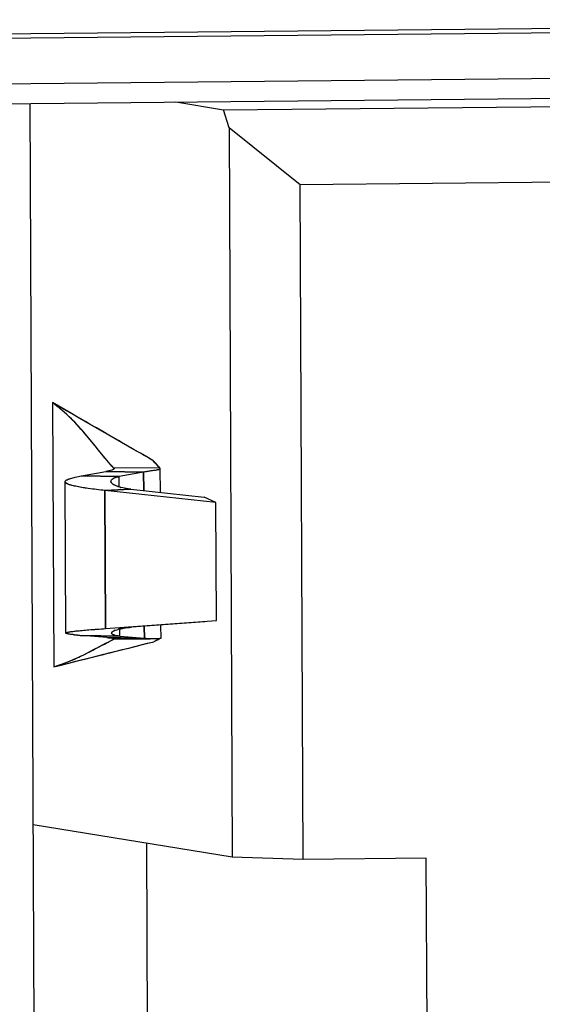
# Model space of a CAD drawing. Header units: millimetres. Extents: x 0 to 1750, y -1720 to 477.
# Tile 89 of 256: x 340.91 to 344.54, y -857.18 to -850.34. Entities that reach past the tile are written whole.
import ezdxf

# ---------------------------------------------------------------- set-up
doc = ezdxf.new("R2010")
doc.units = ezdxf.units.MM
doc.header["$LTSCALE"] = 92.51
for name, color, linetype in [('101301666_14DXF_CONTINUOUS_LINE', 7, 'CONTINUOUS'), ('101301666_DXF_CONTINUOUS_LINE', 7, 'CONTINUOUS'), ('DE-11-072043DXF_CONTINUOUS_LINE', 7, 'CONTINUOUS')]:
    doc.layers.add(name, color=color, linetype=linetype)

msp = doc.modelspace()

# ---------------------------------------------------------------- linework, layer by layer
at = {"layer": '101301666_14DXF_CONTINUOUS_LINE'}
for p, q in [((337.9459, -850.9513), (350.7161, -850.8246)), ((341.0349, -863.0401), (340.9818, -850.9212)), ((341.993, -850.9111), (342.3259, -850.9655)), ((342.3259, -850.9655), (345.6513, -850.9325)), ((342.3636, -851.0915), (342.3259, -850.9655)), ((342.8569, -851.4868), (342.3636, -851.0915)), ((342.3636, -851.0915), (342.3858, -856.1591)), ((345.4346, -851.4612), (342.8569, -851.4868)), ((342.8775, -856.1746), (342.8569, -851.4868)), ((341.1375, -853.0004), (341.1456, -854.8365)), ((341.8804, -853.4532), (341.5639, -853.4555)), ((341.5655, -853.4588), (341.5652, -853.4601)), ((341.8547, -853.4251), (341.8576, -853.4283)), ((341.8835, -853.4588), (341.8842, -853.6237)), ((341.3388, -853.5095), (341.5087, -853.479)), ((341.3388, -853.5095), (341.6003, -853.5138)), ((341.7701, -853.4834), (341.5087, -853.479)), ((341.7701, -853.4834), (341.6003, -853.5138)), ((341.6006, -853.5861), (341.6003, -853.5138)), ((341.7707, -853.6115), (341.7701, -853.4834)), ((341.2298, -854.6011), (341.2252, -853.5499)), ((341.6821, -853.602), (341.5011, -853.6108)), ((342.2718, -853.6934), (341.5011, -853.6108)), ((341.5011, -853.6108), (341.5053, -854.5699)), ((341.6821, -853.602), (342.1912, -853.6566)), ((342.2718, -853.6934), (342.1912, -853.6566)), ((342.2754, -854.513), (342.2718, -853.6934)), ((341.5053, -854.5699), (342.2754, -854.513)), ((342.195, -854.5235), (341.6863, -854.5611)), ((341.7752, -854.6367), (341.7748, -854.5546)), ((341.8882, -854.5462), (341.8886, -854.6381)), ((341.3117, -854.6155), (341.2903, -854.6134)), ((341.6051, -854.6227), (341.3436, -854.6183)), ((341.5137, -854.6323), (341.3436, -854.6183)), ((341.5137, -854.6323), (341.7492, -854.6362)), ((341.5137, -854.6323), (341.5144, -854.6324)), ((341.5964, -854.5746), (341.6126, -854.5709)), ((341.6051, -854.6227), (341.6049, -854.5727)), ((341.6051, -854.6227), (341.7752, -854.6367)), ((341.5704, -854.6404), (341.5707, -854.6409)), ((341.5707, -854.6423), (341.7801, -854.6407)), ((341.7447, -854.638), (341.7487, -854.638)), ((341.8502, -854.6567), (341.8405, -854.6615)), ((341.8502, -854.6567), (341.8453, -854.6591)), ((341.8656, -854.6386), (341.883, -854.6377)), ((341.8804, -854.6424), (341.8702, -854.6472)), ((341.8856, -854.64), (341.8753, -854.6448)), ((341.8856, -854.64), (341.8804, -854.6424)), ((341.883, -854.6377), (341.8854, -854.6376)), ((341.8858, -854.6376), (341.8881, -854.6377)), ((341.8881, -854.6377), (341.8886, -854.6381)), ((342.3858, -856.1591), (341.0037, -855.9335)), ((341.7998, -857.7683), (341.7924, -856.0622)), ((342.8775, -856.1746), (342.3858, -856.1591)), ((343.7334, -856.1661), (342.8775, -856.1746)), ((343.7418, -858.0852), (343.7334, -856.1661))]:
    msp.add_line(p, q, dxfattribs=at)
for centre, radius, start, end in [((343.0922, -852.3179), 1.6604, 220.78752, 221.81926), ((343.1642, -852.2535), 1.757, 221.95914, 223.06113), ((341.5576, -853.5464), 0.0145, 180.28129, 187.07934), ((341.5664, -853.5429), 0.024, 209.78711, 212.15403), ((341.5845, -853.5272), 0.048, 226.55466, 229.0574), ((341.6095, -853.4929), 0.0905, 237.82952, 239.00512), ((341.6149, -853.4839), 0.1011, 239.0206, 241.01512), ((341.6684, -853.3617), 0.2346, 250.50829, 251.10743), ((341.6968, -853.269), 0.3316, 254.66366, 255.2274), ((341.258, -854.5317), 0.0765, 255.10693, 255.71117), ((341.296, -854.3449), 0.2672, 260.1188, 260.42029), ((341.4254, -853.3363), 1.2842, 263.75983, 263.95788), ((341.5315, -852.2624), 2.3633, 264.66265, 264.80661), ((341.6093, -851.3903), 3.2389, 264.83205, 265.29487), ((341.5551, -854.6017), 0.00731, 172.6845, 180.21098), ((341.5631, -854.6058), 0.0165, 140.50408, 143.29664), ((341.5815, -854.627), 0.0446, 123.02367, 125.52998), ((341.6068, -854.6731), 0.0973, 114.51131, 115.28113), ((341.6129, -854.6866), 0.1121, 112.32807, 114.4784), ((341.6671, -854.8509), 0.2852, 104.34029, 105.02398), ((341.6956, -854.9752), 0.4128, 101.1581, 101.60068), ((341.8359, -853.9347), 0.7045, 268.86641, 269.08011), ((341.8357, -853.9596), 0.6796, 270.74121, 272.52924), ((342.5736, -856.1398), 1.6501, 115.23326, 116.00175), ((341.8861, -854.6837), 0.046, 90.35532, 90.84552)]:
    msp.add_arc(centre, radius, start, end, dxfattribs=at)
for points, knots in [([(341.835, -853.4026), (341.7769, -853.3691), (341.5443, -853.2353), (341.3118, -853.1011), (341.1375, -853.0004)], [0, 0, 0, 0, 0.249909, 1, 1, 1, 1]), ([(341.5639, -853.4555), (341.5297, -853.4189), (341.4658, -853.343), (341.3727, -853.2249), (341.267, -853.1068), (341.1839, -853.0351), (341.1375, -853.0004)], [0, 0, 0, 0, 0.24056, 0.475426, 0.721819, 1, 1, 1, 1]), ([(341.5652, -853.4601), (341.5644, -853.4623), (341.5587, -853.4662), (341.5474, -853.4704), (341.5299, -853.475), (341.5164, -853.4776), (341.5087, -853.479)], [0, 0, 0, 0, 0.11354, 0.315208, 0.611757, 1, 1, 1, 1]), ([(341.8501, -853.4707), (341.8387, -853.4725), (341.8119, -853.4763), (341.7853, -853.4807), (341.7701, -853.4834)], [0, 0, 0, 0, 0.429872, 1, 1, 1, 1]), ([(341.8835, -853.4588), (341.8835, -853.4624), (341.8744, -853.466), (341.8637, -853.4684), (341.855, -853.4699), (341.8501, -853.4707)], [0, 0, 0, 0, 0.294812, 0.592378, 1, 1, 1, 1]), ([(341.8804, -853.4532), (341.8807, -853.4535), (341.8817, -853.4546), (341.8825, -853.4558), (341.883, -853.4567)], [0, 0, 0, 0, 0.288196, 1, 1, 1, 1]), ([(341.2273, -853.5444), (341.2286, -853.5427), (341.2325, -853.5394), (341.2441, -853.5329), (341.2655, -853.5254), (341.2987, -853.5171), (341.3244, -853.5121), (341.3388, -853.5095)], [0, 0, 0, 0, 0.054944, 0.128439, 0.336623, 0.628155, 1, 1, 1, 1]), ([(341.5431, -853.5465), (341.5431, -853.543), (341.5467, -853.5348), (341.5589, -853.5261), (341.5772, -853.5187), (341.5919, -853.5153), (341.6003, -853.5138)], [0, 0, 0, 0, 0.150985, 0.353729, 0.634626, 1, 1, 1, 1]), ([(341.2252, -853.5499), (341.2252, -853.5494), (341.2253, -853.5475), (341.2263, -853.5456), (341.2273, -853.5444)], [0, 0, 0, 0, 0.231759, 1, 1, 1, 1]), ([(341.5011, -853.6108), (341.4626, -853.6066), (341.4082, -853.6002), (341.3407, -853.5899), (341.3009, -853.5825), (341.2693, -853.575), (341.2483, -853.5684), (341.2361, -853.5625), (341.2291, -853.558), (341.2252, -853.553), (341.2252, -853.5499)], [0, 0, 0, 0, 0.404278, 0.571858, 0.713281, 0.826778, 0.911327, 0.942807, 0.967432, 1, 1, 1, 1]), ([(341.5456, -853.5548), (341.5453, -853.5543), (341.5442, -853.5522), (341.5435, -853.5499), (341.5433, -853.5482)], [0, 0, 0, 0, 0.266066, 1, 1, 1, 1]), ([(341.5515, -853.5621), (341.5509, -853.5616), (341.5489, -853.5596), (341.5472, -853.5574), (341.5461, -853.5557)], [0, 0, 0, 0, 0.269805, 1, 1, 1, 1]), ([(341.5613, -853.5695), (341.5605, -853.569), (341.5576, -853.5672), (341.5549, -853.5651), (341.553, -853.5635)], [0, 0, 0, 0, 0.267497, 1, 1, 1, 1]), ([(341.5901, -853.5829), (341.5878, -853.5821), (341.5796, -853.579), (341.5715, -853.5754), (341.5659, -853.5723)], [0, 0, 0, 0, 0.275319, 1, 1, 1, 1]), ([(341.6091, -853.5888), (341.6076, -853.5884), (341.602, -853.5868), (341.5965, -853.5851), (341.5924, -853.5837)], [0, 0, 0, 0, 0.260676, 1, 1, 1, 1]), ([(341.6821, -853.602), (341.6756, -853.6013), (341.6522, -853.5984), (341.6288, -853.594), (341.6122, -853.5896)], [0, 0, 0, 0, 0.273947, 1, 1, 1, 1]), ([(341.6158, -854.5702), (341.621, -854.5692), (341.6443, -854.5651), (341.6679, -854.5625), (341.6863, -854.5611)], [0, 0, 0, 0, 0.223324, 1, 1, 1, 1]), ([(341.2298, -854.6011), (341.2298, -854.6004), (341.2314, -854.5987), (341.2375, -854.5964), (341.2512, -854.5933), (341.274, -854.59), (341.3055, -854.5863), (341.3452, -854.5825), (341.3925, -854.5785), (341.4467, -854.5743), (341.4851, -854.5714), (341.5053, -854.5699)], [0, 0, 0, 0, 0.007414, 0.021367, 0.072758, 0.156028, 0.270318, 0.414099, 0.585318, 0.781598, 1, 1, 1, 1]), ([(341.2384, -854.6057), (341.2362, -854.6051), (341.2333, -854.6043), (341.2298, -854.6021), (341.2298, -854.6011)], [0, 0, 0, 0, 0.684092, 1, 1, 1, 1]), ([(341.2501, -854.6081), (341.2491, -854.6079), (341.2454, -854.6073), (341.2417, -854.6065), (341.2391, -854.6059)], [0, 0, 0, 0, 0.284016, 1, 1, 1, 1]), ([(341.2859, -854.6129), (341.2825, -854.6125), (341.271, -854.6112), (341.2596, -854.6097), (341.2515, -854.6084)], [0, 0, 0, 0, 0.291466, 1, 1, 1, 1]), ([(341.5144, -854.6324), (341.522, -854.633), (341.5353, -854.6342), (341.5508, -854.6359), (341.5602, -854.6373), (341.565, -854.6382), (341.5682, -854.6391), (341.57, -854.6399), (341.5704, -854.6404)], [0, 0, 0, 0, 0.40278, 0.706555, 0.819465, 0.905831, 0.965668, 1, 1, 1, 1]), ([(341.5478, -854.6008), (341.5479, -854.6004), (341.5482, -854.5986), (341.5491, -854.5971), (341.5499, -854.596)], [0, 0, 0, 0, 0.229228, 1, 1, 1, 1]), ([(341.6051, -854.6227), (341.5968, -854.622), (341.5824, -854.6202), (341.5659, -854.6163), (341.5563, -854.6121), (341.5507, -854.6085), (341.5478, -854.6043), (341.5478, -854.6017)], [0, 0, 0, 0, 0.390335, 0.6819, 0.791152, 0.87782, 1, 1, 1, 1]), ([(341.5504, -854.5954), (341.5507, -854.595), (341.5523, -854.5932), (341.5541, -854.5918), (341.5556, -854.5907)], [0, 0, 0, 0, 0.223425, 1, 1, 1, 1]), ([(341.5572, -854.5896), (341.5578, -854.5892), (341.5604, -854.5876), (341.5631, -854.5862), (341.5653, -854.5852)], [0, 0, 0, 0, 0.228781, 1, 1, 1, 1]), ([(341.5703, -854.583), (341.572, -854.5823), (341.5794, -854.5794), (341.5871, -854.5771), (341.5931, -854.5755)], [0, 0, 0, 0, 0.22296, 1, 1, 1, 1]), ([(341.1456, -854.8365), (341.1848, -854.8238), (341.2559, -854.798), (341.3802, -854.7413), (341.4633, -854.6943), (341.5179, -854.6669)], [0, 0, 0, 0, 0.302124, 0.552398, 1, 1, 1, 1]), ([(341.5179, -854.6669), (341.5221, -854.6648), (341.539, -854.6564), (341.5561, -854.6483), (341.5691, -854.6423)], [0, 0, 0, 0, 0.243357, 1, 1, 1, 1])]:
    msp.add_open_spline(points, degree=3, knots=knots, dxfattribs=at)
msp.add_open_spline([(341.1456, -854.8365), (341.3772, -854.778), (341.6088, -854.7197), (341.8405, -854.6615)], degree=3, dxfattribs=at)
at = {"layer": '101301666_DXF_CONTINUOUS_LINE'}
for p, q in [((338.3016, -850.492), (351.0718, -850.3653)), ((338.303, -850.8098), (351.0732, -850.6831)), ((337.9459, -850.9513), (350.7161, -850.8246)), ((341.0349, -863.0401), (340.9818, -850.9212)), ((341.993, -850.9111), (342.3259, -850.9655)), ((342.3259, -850.9655), (345.6513, -850.9325)), ((342.3636, -851.0915), (342.3259, -850.9655)), ((342.8569, -851.4868), (342.3636, -851.0915)), ((342.3636, -851.0915), (342.3858, -856.1591)), ((345.4346, -851.4612), (342.8569, -851.4868)), ((342.8775, -856.1746), (342.8569, -851.4868)), ((341.1375, -853.0004), (341.1456, -854.8365)), ((341.5639, -853.4555), (341.5506, -853.4411)), ((341.5639, -853.4555), (341.551, -853.4411)), ((341.8803, -853.4532), (341.5639, -853.4555)), ((341.5655, -853.4588), (341.5652, -853.4601)), ((341.8576, -853.4283), (341.8598, -853.4307)), ((341.8831, -853.457), (341.8835, -853.4588)), ((341.8835, -853.4588), (341.8842, -853.6237)), ((341.3388, -853.5095), (341.5087, -853.479)), ((341.6003, -853.5138), (341.3388, -853.5095)), ((341.5087, -853.479), (341.77, -853.4834)), ((341.7701, -853.4834), (341.6003, -853.5138)), ((341.6006, -853.5861), (341.6003, -853.5138)), ((341.7701, -853.4834), (341.7707, -853.6115)), ((341.2298, -854.6011), (341.2252, -853.5499)), ((341.5011, -853.6108), (341.6821, -853.602)), ((342.2718, -853.6934), (341.5011, -853.6108)), ((341.5053, -854.5699), (341.5011, -853.6108)), ((341.6821, -853.602), (342.1913, -853.6566)), ((342.2718, -853.6934), (342.1912, -853.6566)), ((342.2754, -854.513), (342.2718, -853.6934)), ((341.5053, -854.5699), (342.2754, -854.513)), ((342.195, -854.5235), (341.6863, -854.5611)), ((341.7748, -854.5546), (341.7752, -854.6367)), ((341.8882, -854.5462), (341.8886, -854.6381)), ((341.5137, -854.6323), (341.3436, -854.6183)), ((341.3437, -854.6183), (341.6051, -854.6227)), ((341.717, -854.6357), (341.5137, -854.6323)), ((341.6051, -854.6227), (341.6049, -854.5727)), ((341.6051, -854.6227), (341.7752, -854.6367)), ((341.5691, -854.6423), (341.8153, -854.6405)), ((341.5704, -854.6404), (341.5706, -854.6409)), ((341.7601, -854.6817), (341.8405, -854.6615)), ((341.8502, -854.6567), (341.8405, -854.6615)), ((341.8502, -854.6567), (341.8405, -854.6615)), ((341.866, -854.6386), (341.883, -854.6377)), ((341.8856, -854.64), (341.8753, -854.6448)), ((341.8856, -854.64), (341.8804, -854.6424)), ((341.883, -854.6377), (341.8858, -854.6376)), ((341.8886, -854.6379), (341.8886, -854.6381)), ((342.3858, -856.1591), (341.0037, -855.9335)), ((341.7998, -857.7683), (341.7924, -856.0622)), ((342.8775, -856.1746), (342.3858, -856.1591)), ((343.7334, -856.1661), (342.8775, -856.1746)), ((343.7418, -858.0852), (343.7334, -856.1661))]:
    msp.add_line(p, q, dxfattribs=at)
for centre, radius, start, end in [((343.0966, -852.3141), 1.6663, 220.78966, 221.96452), ((343.1682, -852.2497), 1.7626, 222.06882, 223.06062), ((341.5575, -853.5464), 0.0144, 180.29173, 187.1693), ((341.5845, -853.5272), 0.048, 226.48091, 228.97235), ((341.6091, -853.4936), 0.0897, 237.80158, 239.00133), ((341.6142, -853.4849), 0.0998, 239.013, 240.83499), ((341.6682, -853.3621), 0.2342, 250.49871, 251.09784), ((341.6965, -853.2699), 0.3306, 254.66798, 255.23672), ((341.2585, -854.5303), 0.078, 255.12745, 255.7202), ((341.2961, -854.3457), 0.2664, 260.08438, 260.38518), ((341.4248, -853.3434), 1.2771, 263.75634, 263.95477), ((341.4726, -852.8838), 1.7392, 263.98183, 264.68958), ((341.5308, -852.2698), 2.3559, 264.66192, 264.80602), ((341.5985, -851.5148), 3.1139, 264.82238, 265.30459), ((341.555, -854.6017), 0.00725, 172.54113, 180.18888), ((341.5815, -854.6269), 0.0445, 123.12675, 125.62917), ((341.6107, -854.6815), 0.1065, 112.46068, 115.24702), ((341.6669, -854.8503), 0.2846, 104.35316, 105.03698), ((341.6819, -854.9103), 0.3464, 101.53075, 104.28686), ((341.6955, -854.9745), 0.412, 101.15174, 101.5992), ((342.2334, -856.0892), 1.5921, 114.65895, 116.30894), ((341.8358, -853.9444), 0.6949, 269.08062, 270.41122), ((341.8358, -853.9578), 0.6814, 270.41494, 270.72802), ((341.8358, -853.9564), 0.6828, 270.73005, 272.53612), ((342.5847, -856.1629), 1.6756, 115.04567, 115.9951)]:
    msp.add_arc(centre, radius, start, end, dxfattribs=at)
for points in [[(341.835, -853.4026), (341.6024, -853.2687), (341.3699, -853.1346), (341.1375, -853.0004)], [(341.5639, -853.4555), (341.5648, -853.4564), (341.5655, -853.4576), (341.5655, -853.4588)], [(341.8804, -853.4532), (341.8815, -853.4543), (341.8825, -853.4556), (341.8831, -853.457)], [(341.2252, -853.5499), (341.2252, -853.548), (341.2261, -853.546), (341.2273, -853.5444)], [(341.5461, -853.5557), (341.5447, -853.5535), (341.5436, -853.5509), (341.5433, -853.5482)], [(341.5514, -853.562), (341.5494, -853.5602), (341.5476, -853.5581), (341.5461, -853.5557)], [(341.5613, -853.5695), (341.5584, -853.5677), (341.5556, -853.5657), (341.553, -853.5635)], [(341.609, -853.5888), (341.6034, -853.5872), (341.5979, -853.5855), (341.5924, -853.5837)], [(341.5478, -854.6007), (341.5481, -854.599), (341.5489, -854.5974), (341.55, -854.596)], [(341.55, -854.596), (341.5515, -854.5939), (341.5535, -854.5922), (341.5555, -854.5907)], [(341.5571, -854.5896), (341.5597, -854.588), (341.5625, -854.5865), (341.5653, -854.5852)], [(341.1456, -854.8365), (341.3504, -854.7847), (341.5552, -854.7331), (341.7601, -854.6817)]]:
    msp.add_open_spline(points, degree=3, dxfattribs=at)
for points, knots in [([(341.5506, -853.4411), (341.4861, -853.3704), (341.3989, -853.2535), (341.2634, -853.1035), (341.1825, -853.0341), (341.1375, -853.0004)], [0, 0, 0, 0, 0.47396, 0.721255, 1, 1, 1, 1]), ([(341.5652, -853.4601), (341.5644, -853.4623), (341.5587, -853.4662), (341.5402, -853.4731), (341.5222, -853.4766), (341.5087, -853.479)], [0, 0, 0, 0, 0.113583, 0.315366, 1, 1, 1, 1]), ([(341.8776, -853.4645), (341.8709, -853.4673), (341.8513, -853.4705), (341.832, -853.4734), (341.8199, -853.4753)], [0, 0, 0, 0, 0.372946, 1, 1, 1, 1]), ([(341.8835, -853.4588), (341.8835, -853.4594), (341.8828, -853.4622), (341.8797, -853.4636), (341.8776, -853.4645)], [0, 0, 0, 0, 0.19508, 1, 1, 1, 1]), ([(341.2273, -853.5444), (341.2304, -853.5404), (341.2424, -853.5336), (341.2654, -853.5254), (341.2988, -853.5171), (341.3244, -853.512), (341.3388, -853.5095)], [0, 0, 0, 0, 0.127968, 0.336451, 0.628498, 1, 1, 1, 1]), ([(341.5431, -853.5465), (341.5431, -853.5385), (341.5564, -853.5266), (341.5771, -853.5189), (341.5919, -853.5153), (341.6003, -853.5138)], [0, 0, 0, 0, 0.34591, 0.630855, 1, 1, 1, 1]), ([(341.8199, -853.4753), (341.8161, -853.4758), (341.7995, -853.4783), (341.7829, -853.4811), (341.7701, -853.4834)], [0, 0, 0, 0, 0.224997, 1, 1, 1, 1]), ([(341.5011, -853.6108), (341.4626, -853.6066), (341.3947, -853.5986), (341.3088, -853.5849), (341.2559, -853.5718), (341.2312, -853.5605), (341.2252, -853.553), (341.2252, -853.5499)], [0, 0, 0, 0, 0.404438, 0.713618, 0.911522, 0.967474, 1, 1, 1, 1]), ([(341.5901, -853.5829), (341.5878, -853.582), (341.5794, -853.5789), (341.5712, -853.5752), (341.5656, -853.5721)], [0, 0, 0, 0, 0.275754, 1, 1, 1, 1]), ([(341.6821, -853.602), (341.6757, -853.6013), (341.6522, -853.5984), (341.6288, -853.594), (341.6122, -853.5896)], [0, 0, 0, 0, 0.273338, 1, 1, 1, 1]), ([(341.6158, -854.5702), (341.621, -854.5692), (341.6443, -854.5651), (341.6679, -854.5625), (341.6863, -854.5611)], [0, 0, 0, 0, 0.223827, 1, 1, 1, 1]), ([(341.2298, -854.601), (341.2298, -854.5991), (341.2383, -854.5963), (341.2504, -854.5935), (341.2743, -854.59), (341.3054, -854.5864), (341.3452, -854.5826), (341.4126, -854.5768), (341.4669, -854.5727), (341.5053, -854.5699)], [0, 0, 0, 0, 0.020696, 0.072111, 0.155455, 0.269783, 0.413636, 0.585069, 1, 1, 1, 1]), ([(341.2385, -854.6057), (341.2362, -854.6051), (341.2333, -854.6043), (341.2298, -854.6021), (341.2298, -854.601)], [0, 0, 0, 0, 0.685218, 1, 1, 1, 1]), ([(341.2502, -854.6081), (341.2492, -854.6079), (341.2455, -854.6073), (341.2418, -854.6065), (341.2392, -854.6059)], [0, 0, 0, 0, 0.283769, 1, 1, 1, 1]), ([(341.2859, -854.6129), (341.2825, -854.6125), (341.2711, -854.6112), (341.2596, -854.6097), (341.2516, -854.6084)], [0, 0, 0, 0, 0.291452, 1, 1, 1, 1]), ([(341.5137, -854.6323), (341.5192, -854.6328), (341.5358, -854.6343), (341.5524, -854.6357), (341.5633, -854.6379)], [0, 0, 0, 0, 0.331888, 1, 1, 1, 1]), ([(341.6051, -854.6227), (341.5968, -854.622), (341.582, -854.6201), (341.563, -854.6157), (341.5478, -854.6082), (341.5478, -854.6017)], [0, 0, 0, 0, 0.394837, 0.690952, 1, 1, 1, 1]), ([(341.57, -854.5831), (341.5717, -854.5824), (341.5792, -854.5795), (341.587, -854.5771), (341.5931, -854.5755)], [0, 0, 0, 0, 0.22246, 1, 1, 1, 1]), ([(341.7752, -854.6367), (341.7797, -854.637), (341.7961, -854.6383), (341.8126, -854.6389), (341.8246, -854.6391)], [0, 0, 0, 0, 0.274311, 1, 1, 1, 1]), ([(341.1456, -854.8365), (341.219, -854.8127), (341.3495, -854.7595), (341.4713, -854.6899), (341.5278, -854.662)], [0, 0, 0, 0, 0.550878, 1, 1, 1, 1]), ([(341.5633, -854.6379), (341.5642, -854.6381), (341.5666, -854.6387), (341.5693, -854.6392), (341.5704, -854.6404)], [0, 0, 0, 0, 0.365312, 1, 1, 1, 1]), ([(341.8858, -854.6376), (341.8864, -854.6376), (341.8873, -854.6377), (341.8883, -854.6377), (341.8886, -854.6379)], [0, 0, 0, 0, 0.672091, 1, 1, 1, 1])]:
    msp.add_open_spline(points, degree=3, knots=knots, dxfattribs=at)
at = {"layer": 'DE-11-072043DXF_CONTINUOUS_LINE'}
msp.add_line((350.9153, -850.3397), (338.145, -850.4664), dxfattribs=at)

doc.saveas('drawing.dxf')
